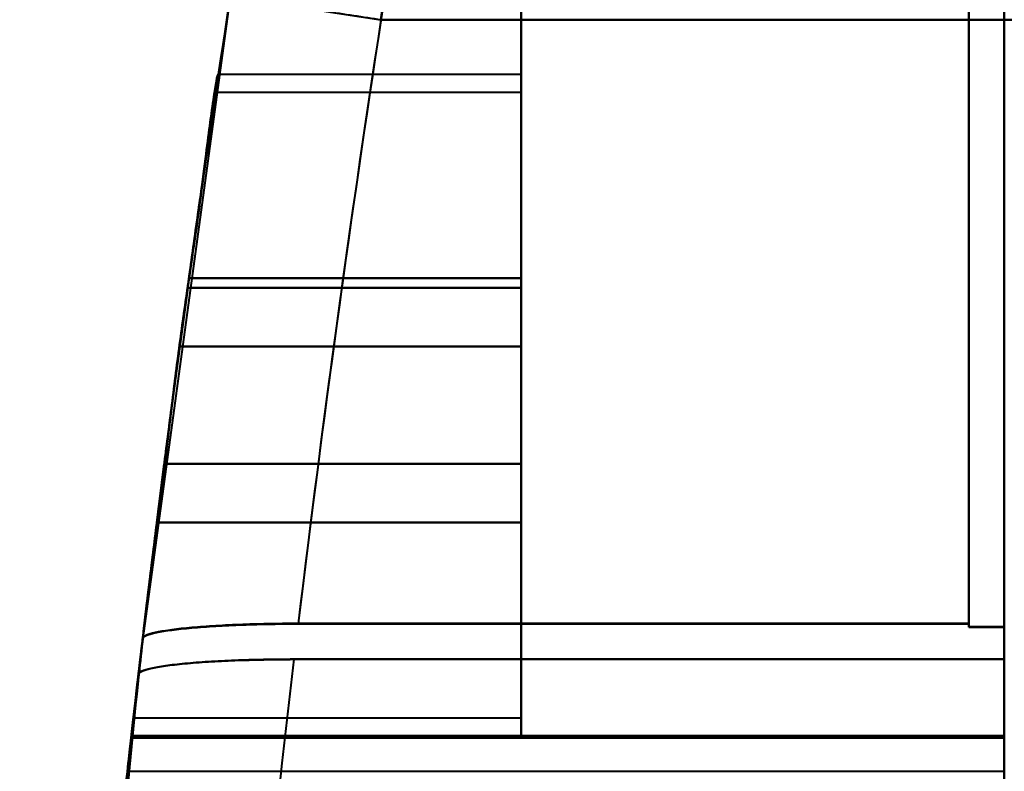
# Model space of a CAD drawing. Header units: millimetres. Extents: x -747 to 747, y -1110 to 610.
# Tile 6 of 93: x -615 to -595, y -320 to -305. Entities that reach past the tile are written whole.
import ezdxf

# ---------------------------------------------------------------- set-up
doc = ezdxf.new("R2010")
doc.units = ezdxf.units.MM
doc.layers.add('G-IMPT', color=8, linetype='Continuous', lineweight=40)

# ---------------------------------------------------------------- blocks, each defined once
blk = doc.blocks.new('NEXA 1000 CALQUES_dwg-755156-Niveau de réf_')
at = {"layer": 'G-IMPT'}
for p, q in [((-596.2, -303.919), (-596.2, -293.384)), ((-596.2, -303.919), (-596.2, -293.384)), ((-595.5, -293.384), (-595.5, -303.919)), ((-595.5, -293.384), (-595.5, -303.919)), ((-596.2, -293.875), (-596.2, -303.919)), ((-596.2, -293.875), (-596.2, -303.919)), ((-596.2, -303.919), (-596.2, -293.875)), ((-595.5, -293.875), (-595.5, -303.919)), ((-595.5, -303.919), (-595.5, -293.875)), ((-595.5, -293.875), (-595.5, -303.919)), ((-595.5, -303.919), (-595.5, -293.875)), ((-610.72, -303.463), (-612.437, -316.085)), ((-610.72, -303.463), (-612.437, -316.085)), ((-610.72, -303.463), (-607.755, -303.919)), ((-605, -305), (-610.953, -305)), ((-605, -305), (-610.953, -305)), ((-605, -305), (-605, -318)), ((-605, -305), (-605, -318)), ((-605, -305), (-605, -318)), ((-605, -305), (-605, -318)), ((-605, -318), (-605, -305)), ((-605, -318), (-605, -305)), ((-605, -318), (-605, -305)), ((-605, -318), (-605, -305)), ((-605, -305.35), (-611.005, -305.35)), ((-605, -305.35), (-611.005, -305.35)), ((-605, -305.35), (-605, -317.65)), ((-605, -305.35), (-605, -317.65)), ((-605, -305.35), (-605, -317.65)), ((-605, -305.35), (-605, -317.65)), ((-605, -317.65), (-605, -305.35)), ((-605, -317.65), (-605, -305.35)), ((-605, -317.65), (-605, -305.35)), ((-605, -317.65), (-605, -305.35)), ((-611.711, -310.345), (-611.554, -309.191)), ((-611.554, -309.191), (-611.711, -310.345)), ((-611.711, -310.345), (-611.554, -309.191)), ((-611.554, -309.191), (-611.711, -310.345)), ((-611.711, -310.345), (-611.554, -309.191)), ((-611.554, -309.191), (-611.711, -310.345)), ((-611.711, -310.345), (-611.554, -309.191)), ((-611.554, -309.191), (-611.711, -310.345)), ((-612.014, -312.655), (-612.16, -313.809)), ((-612.16, -313.809), (-612.014, -312.655)), ((-612.014, -312.655), (-612.16, -313.809)), ((-612.16, -313.809), (-612.014, -312.655)), ((-612.014, -312.655), (-612.16, -313.809)), ((-612.16, -313.809), (-612.014, -312.655)), ((-612.014, -312.655), (-612.16, -313.809)), ((-612.16, -313.809), (-612.014, -312.655)), ((-612.619, -317.65), (-605, -317.65)), ((-612.619, -317.65), (-605, -317.65)), ((-612.659, -318), (-605, -318)), ((-612.659, -318), (-605, -318)), ((-595.5, -328.657), (-595.5, -318.006)), ((-595.5, -318.006), (-595.5, -328.657)), ((-595.5, -328.657), (-595.5, -318.006)), ((-595.5, -318.006), (-595.5, -328.657)), ((-595.5, -328.657), (-595.5, -318.041)), ((-595.5, -318.041), (-595.5, -328.657)), ((-595.5, -328.657), (-595.5, -318.041)), ((-595.5, -318.041), (-595.5, -328.657))]:
    blk.add_line(p, q, dxfattribs=at)
at = {"layer": 'G-IMPT', "flags": 128}
for points in [[(-605, -300.3), (-605, -302.475), (-605, -304.65), (-605, -306.825), (-605, -309)], [(-605, -309), (-605, -306.825), (-605, -304.65), (-605, -302.475), (-605, -300.3)], [(-605, -309), (-605, -306.825), (-605, -304.65), (-605, -302.475), (-605, -300.3)], [(-605, -300.3), (-605, -302.475), (-605, -304.65), (-605, -306.825), (-605, -309)], [(-605, -300.3), (-605, -302.475), (-605, -304.65), (-605, -306.825), (-605, -309)], [(-605, -309), (-605, -306.825), (-605, -304.65), (-605, -302.475), (-605, -300.3)], [(-605, -309), (-605, -306.825), (-605, -304.65), (-605, -302.475), (-605, -300.3)], [(-605, -300.3), (-605, -302.475), (-605, -304.65), (-605, -306.825), (-605, -309)], [(-605, -309), (-605, -306.825), (-605, -304.65), (-605, -302.475), (-605, -300.3)], [(-605, -300.3), (-605, -302.475), (-605, -304.65), (-605, -306.825), (-605, -309)], [(-605, -309), (-605, -306.825), (-605, -304.65), (-605, -302.475), (-605, -300.3)], [(-605, -300.3), (-605, -302.475), (-605, -304.65), (-605, -306.825), (-605, -309)], [(-605, -309), (-605, -306.825), (-605, -304.65), (-605, -302.475), (-605, -300.3)], [(-605, -300.3), (-605, -302.475), (-605, -304.65), (-605, -306.825), (-605, -309)], [(-605, -309), (-605, -306.825), (-605, -304.65), (-605, -302.475), (-605, -300.3)], [(-605, -300.3), (-605, -302.475), (-605, -304.65), (-605, -306.825), (-605, -309)], [(-596.2, -303.105), (-596.2, -306.296), (-596.2, -309.487), (-596.2, -312.678), (-596.2, -315.869)], [(-596.2, -315.802), (-596.2, -312.627), (-596.2, -309.453), (-596.2, -306.279), (-596.2, -303.105)], [(-596.2, -303.105), (-596.2, -306.279), (-596.2, -309.453), (-596.2, -312.627), (-596.2, -315.802)], [(-596.2, -303.105), (-596.2, -306.296), (-596.2, -309.487), (-596.2, -312.678), (-596.2, -315.869)], [(-596.2, -315.802), (-596.2, -312.627), (-596.2, -309.453), (-596.2, -306.279), (-596.2, -303.105)], [(-596.2, -303.105), (-596.2, -306.279), (-596.2, -309.453), (-596.2, -312.627), (-596.2, -315.802)], [(-596.2, -315.869), (-596.2, -312.678), (-596.2, -309.487), (-596.2, -306.296), (-596.2, -303.105)], [(-596.2, -315.869), (-596.2, -312.678), (-596.2, -309.487), (-596.2, -306.296), (-596.2, -303.105)], [(-595.5, -303.105), (-595.5, -306.296), (-595.5, -309.487), (-595.5, -312.678), (-595.5, -315.869)], [(-595.5, -303.105), (-595.5, -306.454), (-595.5, -309.802), (-595.5, -313.151), (-595.5, -316.5)], [(-595.5, -315.869), (-595.5, -312.678), (-595.5, -309.487), (-595.5, -306.296), (-595.5, -303.105)], [(-595.5, -303.105), (-595.5, -306.296), (-595.5, -309.487), (-595.5, -312.678), (-595.5, -315.869)], [(-595.5, -303.105), (-595.5, -306.454), (-595.5, -309.802), (-595.5, -313.151), (-595.5, -316.5)], [(-595.5, -315.869), (-595.5, -312.678), (-595.5, -309.487), (-595.5, -306.296), (-595.5, -303.105)], [(-595.5, -316.5), (-595.5, -313.151), (-595.5, -309.802), (-595.5, -306.454), (-595.5, -303.105)], [(-607.755, -303.919), (-604.866, -303.919), (-601.977, -303.919), (-599.089, -303.919), (-596.2, -303.919)], [(-607.755, -303.919), (-604.866, -303.919), (-601.977, -303.919), (-599.089, -303.919), (-596.2, -303.919)], [(-596.2, -303.919), (-599.089, -303.919), (-601.977, -303.919), (-604.866, -303.919), (-607.755, -303.919)], [(-596.2, -303.919), (-599.089, -303.919), (-601.977, -303.919), (-604.866, -303.919), (-607.755, -303.919)], [(-596.2, -315.797), (-596.2, -312.827), (-596.2, -309.858), (-596.2, -306.888), (-596.2, -303.919)], [(-596.2, -303.919), (-596.2, -306.888), (-596.2, -309.858), (-596.2, -312.827), (-596.2, -315.797)], [(-596.2, -315.864), (-596.2, -312.878), (-596.2, -309.891), (-596.2, -306.905), (-596.2, -303.919)], [(-596.2, -315.797), (-596.2, -312.827), (-596.2, -309.858), (-596.2, -306.888), (-596.2, -303.919)], [(-596.2, -303.919), (-596.2, -306.888), (-596.2, -309.858), (-596.2, -312.827), (-596.2, -315.797)], [(-596.2, -315.864), (-596.2, -312.878), (-596.2, -309.891), (-596.2, -306.905), (-596.2, -303.919)], [(-595.5, -303.919), (-595.675, -303.919), (-595.85, -303.919), (-596.025, -303.919), (-596.2, -303.919)], [(-596.2, -303.919), (-596.2, -306.905), (-596.2, -309.891), (-596.2, -312.878), (-596.2, -315.864)], [(-596.2, -303.919), (-596.025, -303.919), (-595.85, -303.919), (-595.675, -303.919), (-595.5, -303.919)], [(-595.5, -303.919), (-595.675, -303.919), (-595.85, -303.919), (-596.025, -303.919), (-596.2, -303.919)], [(-596.2, -303.919), (-596.2, -306.905), (-596.2, -309.891), (-596.2, -312.878), (-596.2, -315.864)], [(-596.2, -303.919), (-596.025, -303.919), (-595.85, -303.919), (-595.675, -303.919), (-595.5, -303.919)], [(-595.5, -315.864), (-595.5, -312.878), (-595.5, -309.891), (-595.5, -306.905), (-595.5, -303.919)], [(-595.5, -316.5), (-595.5, -313.355), (-595.5, -310.209), (-595.5, -307.064), (-595.5, -303.919)], [(-595.5, -303.919), (-595.5, -306.905), (-595.5, -309.891), (-595.5, -312.878), (-595.5, -315.864)], [(-585, -303.919), (-587.625, -303.919), (-590.25, -303.919), (-592.875, -303.919), (-595.5, -303.919)], [(-595.5, -303.919), (-595.5, -307.064), (-595.5, -310.209), (-595.5, -313.355), (-595.5, -316.5)], [(-595.5, -303.919), (-592.875, -303.919), (-590.25, -303.919), (-587.625, -303.919), (-585, -303.919)], [(-595.5, -315.864), (-595.5, -312.878), (-595.5, -309.891), (-595.5, -306.905), (-595.5, -303.919)], [(-595.5, -316.5), (-595.5, -313.355), (-595.5, -310.209), (-595.5, -307.064), (-595.5, -303.919)], [(-595.5, -303.919), (-595.5, -306.905), (-595.5, -309.891), (-595.5, -312.878), (-595.5, -315.864)], [(-585, -303.919), (-587.625, -303.919), (-590.25, -303.919), (-592.875, -303.919), (-595.5, -303.919)], [(-595.5, -303.919), (-595.5, -307.064), (-595.5, -310.209), (-595.5, -313.355), (-595.5, -316.5)], [(-595.5, -303.919), (-592.875, -303.919), (-590.25, -303.919), (-587.625, -303.919), (-585, -303.919)], [(-611.528, -309), (-609.896, -309), (-608.264, -309), (-606.632, -309), (-605, -309)], [(-611.528, -309), (-609.896, -309), (-608.264, -309), (-606.632, -309), (-605, -309)], [(-605, -309), (-606.632, -309), (-608.264, -309), (-609.896, -309), (-611.528, -309)], [(-605, -309), (-606.632, -309), (-608.264, -309), (-609.896, -309), (-611.528, -309)], [(-611.528, -309), (-609.896, -309), (-608.264, -309), (-606.632, -309), (-605, -309)], [(-611.528, -309), (-609.896, -309), (-608.264, -309), (-606.632, -309), (-605, -309)], [(-605, -309), (-606.632, -309), (-608.264, -309), (-609.896, -309), (-611.528, -309)], [(-605, -309), (-606.632, -309), (-608.264, -309), (-609.896, -309), (-611.528, -309)], [(-611.528, -309), (-609.896, -309), (-608.264, -309), (-606.632, -309), (-605, -309)], [(-611.528, -309), (-609.896, -309), (-608.264, -309), (-606.632, -309), (-605, -309)], [(-605, -309), (-606.632, -309), (-608.264, -309), (-609.896, -309), (-611.528, -309)], [(-605, -309), (-606.632, -309), (-608.264, -309), (-609.896, -309), (-611.528, -309)], [(-611.528, -309), (-609.896, -309), (-608.264, -309), (-606.632, -309), (-605, -309)], [(-611.528, -309), (-609.896, -309), (-608.264, -309), (-606.632, -309), (-605, -309)], [(-605, -309), (-606.632, -309), (-608.264, -309), (-609.896, -309), (-611.528, -309)], [(-605, -309), (-606.632, -309), (-608.264, -309), (-609.896, -309), (-611.528, -309)], [(-611.554, -309.191), (-609.916, -309.191), (-608.277, -309.191), (-606.639, -309.191), (-605, -309.191)], [(-605, -309.191), (-606.639, -309.191), (-608.277, -309.191), (-609.916, -309.191), (-611.554, -309.191)], [(-611.554, -309.191), (-609.916, -309.191), (-608.277, -309.191), (-606.639, -309.191), (-605, -309.191)], [(-605, -309.191), (-606.639, -309.191), (-608.277, -309.191), (-609.916, -309.191), (-611.554, -309.191)], [(-605, -310.345), (-605, -310.057), (-605, -309.768), (-605, -309.479), (-605, -309.191)], [(-605, -309.191), (-605, -309.479), (-605, -309.768), (-605, -310.057), (-605, -310.345)], [(-605, -310.345), (-605, -310.057), (-605, -309.768), (-605, -309.479), (-605, -309.191)], [(-605, -309.191), (-605, -309.479), (-605, -309.768), (-605, -310.057), (-605, -310.345)], [(-605, -309.191), (-605, -309.479), (-605, -309.768), (-605, -310.057), (-605, -310.345)], [(-605, -310.345), (-605, -310.057), (-605, -309.768), (-605, -309.479), (-605, -309.191)], [(-605, -309.191), (-605, -309.479), (-605, -309.768), (-605, -310.057), (-605, -310.345)], [(-605, -310.345), (-605, -310.057), (-605, -309.768), (-605, -309.479), (-605, -309.191)], [(-605, -310.345), (-606.678, -310.345), (-608.356, -310.345), (-610.033, -310.345), (-611.711, -310.345)], [(-611.711, -310.345), (-610.033, -310.345), (-608.356, -310.345), (-606.678, -310.345), (-605, -310.345)], [(-605, -310.345), (-606.678, -310.345), (-608.356, -310.345), (-610.033, -310.345), (-611.711, -310.345)], [(-611.711, -310.345), (-610.033, -310.345), (-608.356, -310.345), (-606.678, -310.345), (-605, -310.345)], [(-605, -310.345), (-606.678, -310.345), (-608.356, -310.345), (-610.033, -310.345), (-611.711, -310.345)], [(-611.711, -310.345), (-610.033, -310.345), (-608.356, -310.345), (-606.678, -310.345), (-605, -310.345)], [(-605, -310.345), (-606.678, -310.345), (-608.356, -310.345), (-610.033, -310.345), (-611.711, -310.345)], [(-611.711, -310.345), (-610.033, -310.345), (-608.356, -310.345), (-606.678, -310.345), (-605, -310.345)], [(-605, -312.655), (-605, -312.077), (-605, -311.5), (-605, -310.923), (-605, -310.345)], [(-605, -310.345), (-605, -310.923), (-605, -311.5), (-605, -312.077), (-605, -312.655)], [(-605, -312.655), (-605, -312.077), (-605, -311.5), (-605, -310.923), (-605, -310.345)], [(-605, -310.345), (-605, -310.923), (-605, -311.5), (-605, -312.077), (-605, -312.655)], [(-605, -312.655), (-605, -312.077), (-605, -311.5), (-605, -310.923), (-605, -310.345)], [(-605, -310.345), (-605, -310.923), (-605, -311.5), (-605, -312.077), (-605, -312.655)], [(-605, -312.655), (-605, -312.077), (-605, -311.5), (-605, -310.923), (-605, -310.345)], [(-605, -310.345), (-605, -310.923), (-605, -311.5), (-605, -312.077), (-605, -312.655)], [(-612.014, -312.655), (-610.261, -312.655), (-608.507, -312.655), (-606.754, -312.655), (-605, -312.655)], [(-605, -312.655), (-606.754, -312.655), (-608.507, -312.655), (-610.261, -312.655), (-612.014, -312.655)], [(-612.014, -312.655), (-610.261, -312.655), (-608.507, -312.655), (-606.754, -312.655), (-605, -312.655)], [(-605, -312.655), (-606.754, -312.655), (-608.507, -312.655), (-610.261, -312.655), (-612.014, -312.655)], [(-612.014, -312.655), (-610.261, -312.655), (-608.507, -312.655), (-606.754, -312.655), (-605, -312.655)], [(-605, -312.655), (-606.754, -312.655), (-608.507, -312.655), (-610.261, -312.655), (-612.014, -312.655)], [(-612.014, -312.655), (-610.261, -312.655), (-608.507, -312.655), (-606.754, -312.655), (-605, -312.655)], [(-605, -312.655), (-606.754, -312.655), (-608.507, -312.655), (-610.261, -312.655), (-612.014, -312.655)], [(-605, -312.655), (-605, -312.943), (-605, -313.232), (-605, -313.521), (-605, -313.809)], [(-605, -313.809), (-605, -313.521), (-605, -313.232), (-605, -312.943), (-605, -312.655)], [(-605, -312.655), (-605, -312.943), (-605, -313.232), (-605, -313.521), (-605, -313.809)], [(-605, -313.809), (-605, -313.521), (-605, -313.232), (-605, -312.943), (-605, -312.655)], [(-605, -313.809), (-605, -313.521), (-605, -313.232), (-605, -312.943), (-605, -312.655)], [(-605, -312.655), (-605, -312.943), (-605, -313.232), (-605, -313.521), (-605, -313.809)], [(-605, -313.809), (-605, -313.521), (-605, -313.232), (-605, -312.943), (-605, -312.655)], [(-605, -312.655), (-605, -312.943), (-605, -313.232), (-605, -313.521), (-605, -313.809)], [(-612.16, -313.809), (-610.37, -313.809), (-608.58, -313.809), (-606.79, -313.809), (-605, -313.809)], [(-605, -313.809), (-606.79, -313.809), (-608.58, -313.809), (-610.37, -313.809), (-612.16, -313.809)], [(-612.16, -313.809), (-610.37, -313.809), (-608.58, -313.809), (-606.79, -313.809), (-605, -313.809)], [(-605, -313.809), (-606.79, -313.809), (-608.58, -313.809), (-610.37, -313.809), (-612.16, -313.809)], [(-596.2, -315.802), (-599.495, -315.802), (-602.791, -315.802), (-606.086, -315.802), (-609.382, -315.802)], [(-596.2, -315.802), (-599.495, -315.802), (-602.791, -315.802), (-606.086, -315.802), (-609.382, -315.802)], [(-609.382, -315.802), (-606.086, -315.802), (-602.791, -315.802), (-599.495, -315.802), (-596.2, -315.802)], [(-609.382, -315.802), (-606.086, -315.802), (-602.791, -315.802), (-599.495, -315.802), (-596.2, -315.802)], [(-609.381, -315.797), (-606.086, -315.797), (-602.791, -315.797), (-599.495, -315.797), (-596.2, -315.797)], [(-609.381, -315.797), (-606.086, -315.797), (-602.791, -315.797), (-599.495, -315.797), (-596.2, -315.797)], [(-596.2, -315.797), (-599.495, -315.797), (-602.791, -315.797), (-606.086, -315.797), (-609.381, -315.797)], [(-596.2, -315.797), (-599.495, -315.797), (-602.791, -315.797), (-606.086, -315.797), (-609.381, -315.797)], [(-596.2, -315.797), (-596.2, -315.814), (-596.2, -315.83), (-596.2, -315.847), (-596.2, -315.864)], [(-596.2, -315.797), (-596.2, -315.814), (-596.2, -315.83), (-596.2, -315.847), (-596.2, -315.864)], [(-596.2, -315.864), (-596.2, -315.847), (-596.2, -315.83), (-596.2, -315.814), (-596.2, -315.797)], [(-596.2, -315.864), (-596.2, -315.847), (-596.2, -315.83), (-596.2, -315.814), (-596.2, -315.797)], [(-596.2, -315.869), (-596.2, -315.852), (-596.2, -315.835), (-596.2, -315.818), (-596.2, -315.802)], [(-596.2, -315.869), (-596.2, -315.852), (-596.2, -315.835), (-596.2, -315.818), (-596.2, -315.802)], [(-596.2, -315.802), (-596.2, -315.818), (-596.2, -315.835), (-596.2, -315.852), (-596.2, -315.869)], [(-596.2, -315.802), (-596.2, -315.818), (-596.2, -315.835), (-596.2, -315.852), (-596.2, -315.869)], [(-595.5, -315.864), (-595.675, -315.864), (-595.85, -315.864), (-596.025, -315.864), (-596.2, -315.864)], [(-596.2, -315.864), (-596.025, -315.864), (-595.85, -315.864), (-595.675, -315.864), (-595.5, -315.864)], [(-595.5, -315.864), (-595.675, -315.864), (-595.85, -315.864), (-596.025, -315.864), (-596.2, -315.864)], [(-596.2, -315.864), (-596.025, -315.864), (-595.85, -315.864), (-595.675, -315.864), (-595.5, -315.864)], [(-595.5, -315.869), (-595.675, -315.869), (-595.85, -315.869), (-596.025, -315.869), (-596.2, -315.869)], [(-596.2, -315.869), (-596.025, -315.869), (-595.85, -315.869), (-595.675, -315.869), (-595.5, -315.869)], [(-595.5, -315.869), (-595.675, -315.869), (-595.85, -315.869), (-596.025, -315.869), (-596.2, -315.869)], [(-596.2, -315.869), (-596.025, -315.869), (-595.85, -315.869), (-595.675, -315.869), (-595.5, -315.869)], [(-595.5, -318.006), (-595.5, -317.47), (-595.5, -316.935), (-595.5, -316.399), (-595.5, -315.864)], [(-595.5, -315.864), (-595.5, -316.399), (-595.5, -316.935), (-595.5, -317.47), (-595.5, -318.006)], [(-595.5, -318.006), (-595.5, -317.47), (-595.5, -316.935), (-595.5, -316.399), (-595.5, -315.864)], [(-595.5, -315.864), (-595.5, -316.399), (-595.5, -316.935), (-595.5, -317.47), (-595.5, -318.006)], [(-595.5, -315.869), (-595.5, -316.412), (-595.5, -316.955), (-595.5, -317.498), (-595.5, -318.041)], [(-595.5, -318.041), (-595.5, -317.498), (-595.5, -316.955), (-595.5, -316.412), (-595.5, -315.869)], [(-595.5, -315.869), (-595.5, -316.412), (-595.5, -316.955), (-595.5, -317.498), (-595.5, -318.041)], [(-595.5, -318.041), (-595.5, -317.498), (-595.5, -316.955), (-595.5, -316.412), (-595.5, -315.869)], [(-612.437, -316.089), (-612.495, -316.577), (-612.552, -317.065), (-612.608, -317.553), (-612.663, -318.041)], [(-612.437, -316.089), (-612.495, -316.577), (-612.552, -317.065), (-612.608, -317.553), (-612.663, -318.041)], [(-612.663, -318.041), (-612.608, -317.553), (-612.552, -317.065), (-612.495, -316.577), (-612.437, -316.089)], [(-612.663, -318.041), (-612.608, -317.553), (-612.552, -317.065), (-612.495, -316.577), (-612.437, -316.089)], [(-612.659, -318.006), (-612.605, -317.526), (-612.549, -317.045), (-612.494, -316.565), (-612.437, -316.085)], [(-612.659, -318.006), (-612.605, -317.526), (-612.549, -317.045), (-612.494, -316.565), (-612.437, -316.085)], [(-612.437, -316.085), (-612.494, -316.565), (-612.549, -317.045), (-612.605, -317.526), (-612.659, -318.006)], [(-612.437, -316.085), (-612.494, -316.565), (-612.549, -317.045), (-612.605, -317.526), (-612.659, -318.006)], [(-595.5, -316.5), (-598.991, -316.5), (-602.483, -316.5), (-605.974, -316.5), (-609.465, -316.5)], [(-609.465, -316.5), (-605.974, -316.5), (-602.483, -316.5), (-598.991, -316.5), (-595.5, -316.5)], [(-595.5, -316.5), (-598.991, -316.5), (-602.483, -316.5), (-605.974, -316.5), (-609.465, -316.5)], [(-609.465, -316.5), (-605.974, -316.5), (-602.483, -316.5), (-598.991, -316.5), (-595.5, -316.5)], [(-595.5, -316.5), (-598.991, -316.5), (-602.483, -316.5), (-605.974, -316.5), (-609.465, -316.5)], [(-609.465, -316.5), (-605.974, -316.5), (-602.483, -316.5), (-598.991, -316.5), (-595.5, -316.5)], [(-595.5, -316.5), (-598.991, -316.5), (-602.483, -316.5), (-605.974, -316.5), (-609.465, -316.5)], [(-609.465, -316.5), (-605.974, -316.5), (-602.483, -316.5), (-598.991, -316.5), (-595.5, -316.5)], [(-595.5, -318.703), (-595.5, -318.152), (-595.5, -317.601), (-595.5, -317.051), (-595.5, -316.5)], [(-595.5, -316.5), (-595.5, -317.051), (-595.5, -317.601), (-595.5, -318.152), (-595.5, -318.703)], [(-595.5, -318.703), (-595.5, -318.152), (-595.5, -317.601), (-595.5, -317.051), (-595.5, -316.5)], [(-595.5, -316.5), (-595.5, -317.051), (-595.5, -317.601), (-595.5, -318.152), (-595.5, -318.703)], [(-595.5, -318.703), (-595.5, -318.152), (-595.5, -317.601), (-595.5, -317.051), (-595.5, -316.5)], [(-595.5, -316.5), (-595.5, -317.051), (-595.5, -317.601), (-595.5, -318.152), (-595.5, -318.703)], [(-595.5, -318.703), (-595.5, -318.152), (-595.5, -317.601), (-595.5, -317.051), (-595.5, -316.5)], [(-595.5, -316.5), (-595.5, -317.051), (-595.5, -317.601), (-595.5, -318.152), (-595.5, -318.703)], [(-612.52, -316.788), (-613.934, -331.478), (-614.761, -346.214), (-614.857, -349.221)], [(-612.52, -316.788), (-613.934, -331.478), (-614.761, -346.214), (-614.857, -349.221)], [(-612.738, -318.703), (-612.684, -318.224), (-612.63, -317.745), (-612.575, -317.266), (-612.52, -316.788)], [(-612.52, -316.788), (-612.575, -317.266), (-612.63, -317.745), (-612.684, -318.224), (-612.738, -318.703)], [(-612.52, -316.788), (-612.575, -317.266), (-612.63, -317.745), (-612.684, -318.224), (-612.738, -318.703)], [(-612.738, -318.703), (-612.684, -318.224), (-612.63, -317.745), (-612.575, -317.266), (-612.52, -316.788)], [(-612.738, -318.703), (-612.684, -318.224), (-612.63, -317.745), (-612.575, -317.266), (-612.52, -316.788)], [(-612.52, -316.788), (-612.575, -317.266), (-612.63, -317.745), (-612.684, -318.224), (-612.738, -318.703)], [(-612.52, -316.788), (-612.575, -317.266), (-612.63, -317.745), (-612.684, -318.224), (-612.738, -318.703)], [(-612.738, -318.703), (-612.684, -318.224), (-612.63, -317.745), (-612.575, -317.266), (-612.52, -316.788)], [(-595.5, -318.006), (-599.79, -318.006), (-604.08, -318.006), (-608.37, -318.006), (-612.659, -318.006)], [(-612.659, -318.006), (-608.37, -318.006), (-604.08, -318.006), (-599.79, -318.006), (-595.5, -318.006)], [(-595.5, -318.006), (-599.79, -318.006), (-604.08, -318.006), (-608.37, -318.006), (-612.659, -318.006)], [(-612.659, -318.006), (-608.37, -318.006), (-604.08, -318.006), (-599.79, -318.006), (-595.5, -318.006)], [(-595.5, -318.041), (-599.791, -318.041), (-604.082, -318.041), (-608.373, -318.041), (-612.663, -318.041)], [(-612.663, -318.041), (-608.373, -318.041), (-604.082, -318.041), (-599.791, -318.041), (-595.5, -318.041)], [(-595.5, -318.041), (-599.791, -318.041), (-604.082, -318.041), (-608.373, -318.041), (-612.663, -318.041)], [(-612.663, -318.041), (-608.373, -318.041), (-604.082, -318.041), (-599.791, -318.041), (-595.5, -318.041)], [(-612.738, -318.703), (-608.428, -318.703), (-604.119, -318.703), (-599.809, -318.703), (-595.5, -318.703)], [(-612.738, -318.703), (-608.428, -318.703), (-604.119, -318.703), (-599.809, -318.703), (-595.5, -318.703)]]:
    blk.add_lwpolyline(points, dxfattribs=at)
at = {"layer": 'G-IMPT'}
for radius, start, end in [(368.984, 170.76754, 172.13369), (368.984, 170.76754, 172.13369), (368.984, 170.76754, 172.13369), (368.984, 170.76754, 172.13369), (368.984, 170.76754, 172.13369), (368.984, 170.76754, 172.13369), (368.984, 170.76754, 172.13369), (368.984, 170.76754, 172.13369), (368.984, 170.76754, 172.13369), (368.984, 170.76754, 172.13369), (368.984, 170.76754, 172.13369), (368.984, 170.76754, 172.13369), (368.984, 170.76754, 172.13369), (368.984, 170.76754, 172.13369), (368.984, 170.76754, 172.13369), (368.984, 170.76754, 172.13369), (368.984, 171.13588, 173.24357), (368.984, 171.13588, 173.24357), (368.984, 171.13588, 173.24357), (368.984, 171.13588, 173.24357), (365.984, 171.13588, 173.14254), (365.984, 171.13588, 173.14254), (365.984, 171.13588, 173.14254), (365.984, 171.13588, 173.14254), (368.984, 171.26481, 173.24283), (368.984, 171.26481, 173.24283), (368.984, 171.26481, 173.24283), (368.984, 171.26481, 173.24283), (365.984, 171.26481, 173.14179), (365.984, 171.26481, 173.14179), (365.984, 171.26481, 173.14179), (365.984, 171.26481, 173.14179), (368.984, 172.34452, 172.70619), (368.984, 172.34452, 172.70619), (368.984, 172.34452, 172.70619), (368.984, 172.34452, 172.70619), (368.984, 172.34452, 172.70619), (368.984, 172.34452, 172.70619), (368.984, 172.34452, 172.70619), (368.984, 172.34452, 172.70619), (365.984, 173.25266, 178.40374), (365.984, 173.25266, 178.40374), (365.984, 173.25266, 178.40374), (365.984, 173.25266, 178.40374), (365.984, 173.25266, 178.40374), (365.984, 173.25266, 178.40374), (365.984, 173.25266, 178.40374), (365.984, 173.25266, 178.40374), (368.984, 173.35278, 178.40374), (368.984, 173.35278, 178.40374), (368.984, 173.35278, 178.40374), (368.984, 173.35278, 178.40374), (368.984, 173.35278, 178.40374), (368.984, 173.35278, 178.40374), (368.984, 173.35278, 178.40374), (368.984, 173.35278, 178.40374)]:
    blk.add_arc((-246.016, -359.5), radius, start, end, dxfattribs=at)
for points in [[(-607.755, -303.919), (-607.635, -302.943), (-607.387, -300.972), (-607.025, -298.2), (-606.67, -295.588), (-606.459, -294.084), (-606.359, -293.384)], [(-607.755, -303.919), (-607.635, -302.943), (-607.387, -300.972), (-607.025, -298.2), (-606.67, -295.588), (-606.459, -294.084), (-606.359, -293.384)], [(-610.72, -303.463), (-610.72, -303.463), (-610.569, -303.486), (-609.918, -303.586), (-608.869, -303.747), (-608.104, -303.865), (-607.755, -303.919)], [(-612.437, -316.085), (-612.432, -316.044), (-612.265, -315.972), (-611.581, -315.876), (-610.57, -315.811), (-609.778, -315.8), (-609.381, -315.797)], [(-612.437, -316.085), (-612.432, -316.044), (-612.265, -315.972), (-611.581, -315.876), (-610.57, -315.811), (-609.778, -315.8), (-609.381, -315.797)], [(-609.381, -315.797), (-609.589, -315.797), (-609.991, -315.801), (-610.544, -315.817), (-611.075, -315.844), (-611.541, -315.88), (-611.921, -315.924), (-612.213, -315.974), (-612.384, -316.027), (-612.431, -316.065), (-612.437, -316.085)], [(-609.381, -315.797), (-609.589, -315.797), (-609.991, -315.801), (-610.544, -315.817), (-611.075, -315.844), (-611.541, -315.88), (-611.921, -315.924), (-612.213, -315.974), (-612.384, -316.027), (-612.431, -316.065), (-612.437, -316.085)], [(-609.382, -315.802), (-609.778, -315.804), (-610.571, -315.815), (-611.582, -315.88), (-612.266, -315.977), (-612.433, -316.049), (-612.437, -316.089)], [(-609.382, -315.802), (-609.778, -315.804), (-610.571, -315.815), (-611.582, -315.88), (-612.266, -315.977), (-612.433, -316.049), (-612.437, -316.089)], [(-612.437, -316.089), (-612.432, -316.07), (-612.385, -316.031), (-612.213, -315.979), (-611.921, -315.928), (-611.541, -315.884), (-611.076, -315.849), (-610.545, -315.822), (-609.991, -315.806), (-609.589, -315.802), (-609.382, -315.802)], [(-612.437, -316.089), (-612.432, -316.07), (-612.385, -316.031), (-612.213, -315.979), (-611.921, -315.928), (-611.542, -315.884), (-611.076, -315.849), (-610.545, -315.822), (-609.991, -315.806), (-609.589, -315.802), (-609.382, -315.802)], [(-609.465, -316.5), (-609.673, -316.5), (-610.075, -316.504), (-610.628, -316.52), (-611.159, -316.547), (-611.624, -316.583), (-612.004, -316.627), (-612.296, -316.677), (-612.467, -316.73), (-612.514, -316.768), (-612.52, -316.788)], [(-612.52, -316.788), (-612.515, -316.748), (-612.348, -316.676), (-611.665, -316.579), (-610.654, -316.514), (-609.861, -316.503), (-609.465, -316.5)], [(-609.465, -316.5), (-609.861, -316.503), (-610.654, -316.514), (-611.665, -316.579), (-612.348, -316.676), (-612.515, -316.748), (-612.52, -316.788)], [(-612.52, -316.788), (-612.514, -316.768), (-612.467, -316.73), (-612.296, -316.677), (-612.004, -316.627), (-611.624, -316.583), (-611.159, -316.547), (-610.628, -316.52), (-610.075, -316.504), (-609.673, -316.5), (-609.465, -316.5)], [(-609.465, -316.5), (-609.673, -316.5), (-610.075, -316.504), (-610.628, -316.52), (-611.159, -316.547), (-611.624, -316.583), (-612.004, -316.627), (-612.296, -316.677), (-612.467, -316.73), (-612.514, -316.768), (-612.52, -316.788)], [(-612.52, -316.788), (-612.515, -316.748), (-612.348, -316.676), (-611.665, -316.579), (-610.654, -316.514), (-609.861, -316.503), (-609.465, -316.5)], [(-609.465, -316.5), (-609.861, -316.503), (-610.654, -316.514), (-611.665, -316.579), (-612.348, -316.676), (-612.515, -316.748), (-612.52, -316.788)], [(-612.52, -316.788), (-612.514, -316.768), (-612.467, -316.73), (-612.296, -316.677), (-612.004, -316.627), (-611.624, -316.583), (-611.159, -316.547), (-610.628, -316.52), (-610.075, -316.504), (-609.673, -316.5), (-609.465, -316.5)]]:
    blk.add_open_spline(points, degree=3, dxfattribs=at)
for points, knots in [([(-610.953, -305), (-610.97, -305), (-611.018, -305.257), (-611.127, -306.066), (-611.227, -306.882), (-611.362, -307.873), (-611.529, -309), (-611.705, -310.223), (-611.865, -311.495), (-612.018, -312.768), (-612.233, -314.401), (-612.458, -316.205), (-612.605, -317.658), (-612.651, -318), (-612.659, -318)], [0, 0, 0, 0, 0.125, 0.1875, 0.25, 0.3125, 0.375, 0.4375, 0.5, 0.5625, 0.625, 0.75, 0.875, 1, 1, 1, 1]), ([(-612.659, -318), (-612.651, -318), (-612.605, -317.658), (-612.458, -316.205), (-612.233, -314.401), (-612.018, -312.768), (-611.865, -311.495), (-611.705, -310.223), (-611.529, -309), (-611.362, -307.873), (-611.227, -306.882), (-611.127, -306.066), (-611.018, -305.256), (-610.97, -305), (-610.953, -305)], [0, 0, 0, 0, 0.125, 0.25, 0.375, 0.4375, 0.5, 0.5625, 0.625, 0.6875, 0.75, 0.8125, 0.875, 1, 1, 1, 1]), ([(-610.953, -305), (-610.97, -305), (-611.018, -305.257), (-611.127, -306.066), (-611.227, -306.882), (-611.362, -307.873), (-611.529, -309), (-611.705, -310.223), (-611.865, -311.495), (-612.018, -312.768), (-612.233, -314.401), (-612.458, -316.205), (-612.605, -317.658), (-612.651, -318), (-612.659, -318)], [0, 0, 0, 0, 0.125, 0.1875, 0.25, 0.3125, 0.375, 0.4375, 0.5, 0.5625, 0.625, 0.75, 0.875, 1, 1, 1, 1]), ([(-612.659, -318), (-612.651, -318), (-612.605, -317.658), (-612.458, -316.205), (-612.233, -314.401), (-612.018, -312.768), (-611.865, -311.495), (-611.705, -310.223), (-611.529, -309), (-611.362, -307.873), (-611.227, -306.882), (-611.127, -306.066), (-611.018, -305.256), (-610.97, -305), (-610.953, -305)], [0, 0, 0, 0, 0.125, 0.25, 0.375, 0.4375, 0.5, 0.5625, 0.625, 0.6875, 0.75, 0.8125, 0.875, 1, 1, 1, 1]), ([(-612.659, -318), (-612.653, -317.952), (-612.636, -317.801), (-612.591, -317.406), (-612.537, -316.937), (-612.49, -316.536), (-612.461, -316.286), (-612.414, -315.893), (-612.327, -315.163), (-612.181, -313.97), (-612.047, -312.911), (-611.94, -312.081), (-611.864, -311.495), (-611.787, -310.91), (-611.676, -310.08), (-611.532, -309.022), (-611.365, -307.832), (-611.261, -307.104), (-611.204, -306.712), (-611.168, -306.462), (-611.11, -306.062), (-611.041, -305.594), (-610.983, -305.2), (-610.96, -305.048), (-610.953, -305)], [0, 0, 0, 0, 0.0625, 0.125, 0.1875, 0.21875, 0.234375, 0.25, 0.3125, 0.375, 0.4375, 0.46875, 0.5, 0.53125, 0.5625, 0.625, 0.6875, 0.75, 0.765625, 0.78125, 0.8125, 0.875, 0.9375, 1, 1, 1, 1]), ([(-610.953, -305), (-610.96, -305.048), (-610.983, -305.2), (-611.041, -305.594), (-611.11, -306.062), (-611.168, -306.462), (-611.204, -306.712), (-611.261, -307.104), (-611.365, -307.832), (-611.532, -309.022), (-611.676, -310.08), (-611.787, -310.91), (-611.864, -311.495), (-611.94, -312.081), (-612.047, -312.911), (-612.181, -313.97), (-612.327, -315.163), (-612.414, -315.893), (-612.461, -316.286), (-612.49, -316.537), (-612.537, -316.937), (-612.591, -317.406), (-612.636, -317.801), (-612.653, -317.952), (-612.659, -318)], [0, 0, 0, 0, 0.0625, 0.125, 0.1875, 0.21875, 0.234375, 0.25, 0.3125, 0.375, 0.4375, 0.46875, 0.5, 0.53125, 0.5625, 0.625, 0.6875, 0.75, 0.765625, 0.78125, 0.8125, 0.875, 0.9375, 1, 1, 1, 1]), ([(-612.659, -318), (-612.653, -317.952), (-612.636, -317.801), (-612.591, -317.406), (-612.537, -316.937), (-612.49, -316.536), (-612.461, -316.286), (-612.414, -315.893), (-612.327, -315.163), (-612.181, -313.97), (-612.047, -312.911), (-611.94, -312.081), (-611.864, -311.495), (-611.787, -310.91), (-611.676, -310.08), (-611.532, -309.022), (-611.365, -307.832), (-611.261, -307.104), (-611.204, -306.712), (-611.168, -306.462), (-611.11, -306.062), (-611.041, -305.594), (-610.983, -305.2), (-610.96, -305.048), (-610.953, -305)], [0, 0, 0, 0, 0.0625, 0.125, 0.1875, 0.21875, 0.234375, 0.25, 0.3125, 0.375, 0.4375, 0.46875, 0.5, 0.53125, 0.5625, 0.625, 0.6875, 0.75, 0.765625, 0.78125, 0.8125, 0.875, 0.9375, 1, 1, 1, 1]), ([(-610.953, -305), (-610.96, -305.048), (-610.983, -305.2), (-611.041, -305.594), (-611.11, -306.062), (-611.168, -306.462), (-611.204, -306.712), (-611.261, -307.104), (-611.365, -307.832), (-611.532, -309.022), (-611.676, -310.08), (-611.787, -310.91), (-611.864, -311.495), (-611.94, -312.081), (-612.047, -312.911), (-612.181, -313.97), (-612.327, -315.163), (-612.414, -315.893), (-612.461, -316.286), (-612.49, -316.536), (-612.537, -316.937), (-612.591, -317.406), (-612.636, -317.801), (-612.653, -317.952), (-612.659, -318)], [0, 0, 0, 0, 0.0625, 0.125, 0.1875, 0.21875, 0.234375, 0.25, 0.3125, 0.375, 0.4375, 0.46875, 0.5, 0.53125, 0.5625, 0.625, 0.6875, 0.75, 0.765625, 0.78125, 0.8125, 0.875, 0.9375, 1, 1, 1, 1]), ([(-611.005, -305.35), (-611.012, -305.396), (-611.033, -305.539), (-611.088, -305.912), (-611.153, -306.355), (-611.208, -306.733), (-611.242, -306.97), (-611.295, -307.341), (-611.393, -308.03), (-611.55, -309.156), (-611.686, -310.156), (-611.791, -310.942), (-611.864, -311.496), (-611.936, -312.05), (-612.038, -312.835), (-612.164, -313.838), (-612.303, -314.966), (-612.386, -315.656), (-612.43, -316.028), (-612.458, -316.265), (-612.503, -316.645), (-612.555, -317.088), (-612.597, -317.462), (-612.614, -317.605), (-612.619, -317.65)], [0, 0, 0, 0, 0.0625, 0.125, 0.1875, 0.21875, 0.234375, 0.25, 0.3125, 0.375, 0.4375, 0.46875, 0.5, 0.53125, 0.5625, 0.625, 0.6875, 0.75, 0.765625, 0.78125, 0.8125, 0.875, 0.9375, 1, 1, 1, 1]), ([(-612.619, -317.65), (-612.614, -317.605), (-612.597, -317.462), (-612.555, -317.088), (-612.503, -316.645), (-612.458, -316.265), (-612.43, -316.028), (-612.386, -315.656), (-612.303, -314.966), (-612.164, -313.838), (-612.038, -312.835), (-611.936, -312.05), (-611.864, -311.496), (-611.791, -310.942), (-611.686, -310.156), (-611.55, -309.156), (-611.393, -308.03), (-611.295, -307.341), (-611.242, -306.97), (-611.208, -306.733), (-611.153, -306.355), (-611.088, -305.912), (-611.033, -305.539), (-611.012, -305.396), (-611.005, -305.35)], [0, 0, 0, 0, 0.0625, 0.125, 0.1875, 0.21875, 0.234375, 0.25, 0.3125, 0.375, 0.4375, 0.46875, 0.5, 0.53125, 0.5625, 0.625, 0.6875, 0.75, 0.765625, 0.78125, 0.8125, 0.875, 0.9375, 1, 1, 1, 1]), ([(-611.005, -305.35), (-611.012, -305.396), (-611.033, -305.539), (-611.088, -305.912), (-611.153, -306.355), (-611.208, -306.733), (-611.242, -306.97), (-611.295, -307.341), (-611.393, -308.03), (-611.55, -309.156), (-611.686, -310.156), (-611.791, -310.942), (-611.864, -311.496), (-611.936, -312.05), (-612.038, -312.835), (-612.164, -313.838), (-612.303, -314.966), (-612.386, -315.656), (-612.43, -316.028), (-612.458, -316.265), (-612.503, -316.645), (-612.555, -317.088), (-612.597, -317.462), (-612.614, -317.605), (-612.619, -317.65)], [0, 0, 0, 0, 0.0625, 0.125, 0.1875, 0.21875, 0.234375, 0.25, 0.3125, 0.375, 0.4375, 0.46875, 0.5, 0.53125, 0.5625, 0.625, 0.6875, 0.75, 0.765625, 0.78125, 0.8125, 0.875, 0.9375, 1, 1, 1, 1]), ([(-612.619, -317.65), (-612.614, -317.605), (-612.597, -317.462), (-612.555, -317.088), (-612.503, -316.645), (-612.458, -316.265), (-612.43, -316.028), (-612.386, -315.656), (-612.303, -314.966), (-612.164, -313.838), (-612.038, -312.835), (-611.936, -312.05), (-611.864, -311.496), (-611.791, -310.942), (-611.686, -310.156), (-611.55, -309.156), (-611.393, -308.03), (-611.295, -307.341), (-611.242, -306.97), (-611.208, -306.733), (-611.153, -306.355), (-611.088, -305.912), (-611.033, -305.539), (-611.012, -305.396), (-611.005, -305.35)], [0, 0, 0, 0, 0.0625, 0.125, 0.1875, 0.21875, 0.234375, 0.25, 0.3125, 0.375, 0.4375, 0.46875, 0.5, 0.53125, 0.5625, 0.625, 0.6875, 0.75, 0.765625, 0.78125, 0.8125, 0.875, 0.9375, 1, 1, 1, 1]), ([(-612.619, -317.65), (-612.612, -317.65), (-612.567, -317.327), (-612.427, -315.951), (-612.213, -314.245), (-612.01, -312.7), (-611.865, -311.495), (-611.713, -310.292), (-611.547, -309.135), (-611.39, -308.068), (-611.263, -307.131), (-611.169, -306.359), (-611.066, -305.593), (-611.021, -305.35), (-611.005, -305.35)], [0, 0, 0, 0, 0.125, 0.25, 0.375, 0.4375, 0.5, 0.5625, 0.625, 0.6875, 0.75, 0.8125, 0.875, 1, 1, 1, 1]), ([(-611.005, -305.35), (-611.021, -305.35), (-611.066, -305.593), (-611.169, -306.359), (-611.263, -307.131), (-611.39, -308.068), (-611.547, -309.135), (-611.713, -310.292), (-611.865, -311.495), (-612.01, -312.7), (-612.213, -314.245), (-612.427, -315.951), (-612.567, -317.327), (-612.612, -317.65), (-612.619, -317.65)], [0, 0, 0, 0, 0.125, 0.1875, 0.25, 0.3125, 0.375, 0.4375, 0.5, 0.5625, 0.625, 0.75, 0.875, 1, 1, 1, 1]), ([(-612.619, -317.65), (-612.612, -317.65), (-612.567, -317.327), (-612.427, -315.951), (-612.213, -314.245), (-612.01, -312.7), (-611.865, -311.495), (-611.713, -310.292), (-611.547, -309.135), (-611.39, -308.068), (-611.263, -307.131), (-611.169, -306.359), (-611.066, -305.593), (-611.021, -305.35), (-611.005, -305.35)], [0, 0, 0, 0, 0.125, 0.25, 0.375, 0.4375, 0.5, 0.5625, 0.625, 0.6875, 0.75, 0.8125, 0.875, 1, 1, 1, 1]), ([(-611.005, -305.35), (-611.021, -305.35), (-611.066, -305.593), (-611.169, -306.359), (-611.263, -307.131), (-611.39, -308.068), (-611.547, -309.135), (-611.713, -310.292), (-611.865, -311.495), (-612.01, -312.7), (-612.213, -314.245), (-612.427, -315.951), (-612.567, -317.327), (-612.612, -317.65), (-612.619, -317.65)], [0, 0, 0, 0, 0.125, 0.1875, 0.25, 0.3125, 0.375, 0.4375, 0.5, 0.5625, 0.625, 0.75, 0.875, 1, 1, 1, 1]), ([(-613.709, -328.657), (-613.652, -327.976), (-613.537, -326.651), (-613.367, -324.807), (-613.193, -323.014), (-613.031, -321.418), (-612.891, -320.103), (-612.739, -318.703), (-612.678, -318.166), (-612.659, -318.006)], [0, 0, 0, 0, 0.125, 0.25, 0.375, 0.5, 0.625, 0.75, 1, 1, 1, 1]), ([(-613.709, -328.657), (-613.652, -327.976), (-613.537, -326.651), (-613.367, -324.807), (-613.193, -323.014), (-613.031, -321.418), (-612.891, -320.103), (-612.739, -318.703), (-612.678, -318.166), (-612.659, -318.006)], [0, 0, 0, 0, 0.125, 0.25, 0.375, 0.5, 0.625, 0.75, 1, 1, 1, 1]), ([(-612.659, -318.006), (-612.679, -318.134), (-612.738, -318.71), (-612.892, -320.101), (-613.031, -321.419), (-613.193, -323.011), (-613.425, -325.39), (-613.593, -327.352), (-613.709, -328.657)], [0, 0, 0, 0, 0.25, 0.375, 0.5, 0.625, 0.75, 1, 1, 1, 1]), ([(-612.659, -318.006), (-612.679, -318.134), (-612.738, -318.71), (-612.892, -320.101), (-613.031, -321.419), (-613.193, -323.011), (-613.425, -325.39), (-613.593, -327.352), (-613.709, -328.657)], [0, 0, 0, 0, 0.25, 0.375, 0.5, 0.625, 0.75, 1, 1, 1, 1]), ([(-612.663, -318.041), (-612.686, -318.239), (-612.751, -318.818), (-612.905, -320.228), (-613.089, -321.97), (-613.319, -324.278), (-613.54, -326.696), (-613.653, -327.991), (-613.709, -328.657)], [0, 0, 0, 0, 0.25, 0.375, 0.5, 0.75, 0.875, 1, 1, 1, 1]), ([(-612.663, -318.041), (-612.686, -318.239), (-612.751, -318.818), (-612.905, -320.228), (-613.089, -321.97), (-613.319, -324.278), (-613.54, -326.696), (-613.653, -327.991), (-613.709, -328.657)], [0, 0, 0, 0, 0.25, 0.375, 0.5, 0.75, 0.875, 1, 1, 1, 1]), ([(-613.709, -328.657), (-613.596, -327.38), (-613.431, -325.46), (-613.203, -323.114), (-613.043, -321.536), (-612.905, -320.227), (-612.751, -318.823), (-612.687, -318.206), (-612.663, -318.041)], [0, 0, 0, 0, 0.25, 0.375, 0.5, 0.625, 0.75, 1, 1, 1, 1]), ([(-613.709, -328.657), (-613.596, -327.38), (-613.431, -325.46), (-613.203, -323.114), (-613.043, -321.536), (-612.905, -320.227), (-612.751, -318.823), (-612.687, -318.206), (-612.663, -318.041)], [0, 0, 0, 0, 0.25, 0.375, 0.5, 0.625, 0.75, 1, 1, 1, 1]), ([(-613.709, -328.657), (-613.655, -328.02), (-613.548, -326.782), (-613.39, -325.059), (-613.229, -323.384), (-613.079, -321.892), (-612.951, -320.663), (-612.81, -319.355), (-612.754, -318.852), (-612.738, -318.703)], [0, 0, 0, 0, 0.125, 0.25, 0.375, 0.5, 0.625, 0.75, 1, 1, 1, 1]), ([(-612.738, -318.703), (-612.754, -318.852), (-612.81, -319.355), (-612.951, -320.662), (-613.079, -321.892), (-613.229, -323.384), (-613.39, -325.058), (-613.548, -326.782), (-613.655, -328.02), (-613.709, -328.657)], [0, 0, 0, 0, 0.25, 0.375, 0.5, 0.625, 0.75, 0.875, 1, 1, 1, 1]), ([(-613.709, -328.657), (-613.655, -328.02), (-613.548, -326.782), (-613.39, -325.059), (-613.229, -323.384), (-613.079, -321.892), (-612.951, -320.663), (-612.81, -319.355), (-612.754, -318.852), (-612.738, -318.703)], [0, 0, 0, 0, 0.125, 0.25, 0.375, 0.5, 0.625, 0.75, 1, 1, 1, 1]), ([(-612.738, -318.703), (-612.754, -318.852), (-612.81, -319.355), (-612.951, -320.662), (-613.079, -321.892), (-613.229, -323.384), (-613.39, -325.058), (-613.548, -326.782), (-613.655, -328.02), (-613.709, -328.657)], [0, 0, 0, 0, 0.25, 0.375, 0.5, 0.625, 0.75, 0.875, 1, 1, 1, 1])]:
    blk.add_open_spline(points, degree=3, knots=knots, dxfattribs=at)

msp = doc.modelspace()

# ---------------------------------------------------------------- linework, layer by layer
at = {"color": 94, "lineweight": 30}
msp.add_circle((0, 0.5), 609.6, dxfattribs=at)

# ---------------------------------------------------------------- block references
at = {"layer": 'G-IMPT'}
msp.add_blockref('NEXA 1000 CALQUES_dwg-755156-Niveau de réf_', (0, -1), dxfattribs=at)

doc.saveas('drawing.dxf')
